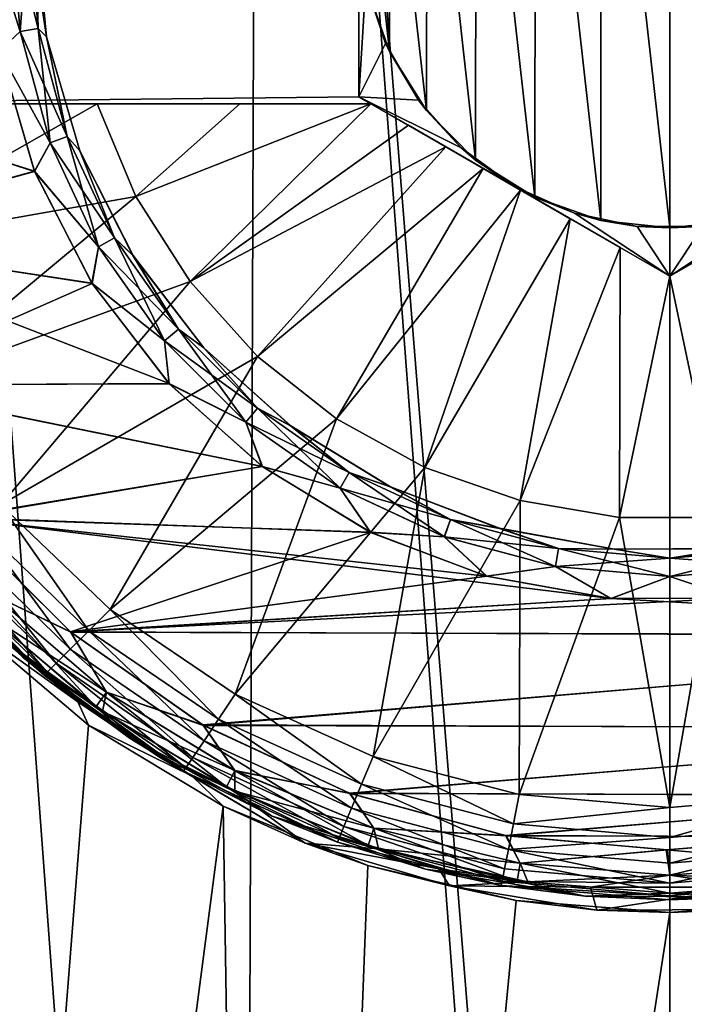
# Model space of a CAD drawing. Header units: metres. Extents: x -106 to 264, y -111 to 81.
# Tile 133 of 256: x 73.89 to 76.56, y 59.23 to 63.19. Entities that reach past the tile are written whole.
import ezdxf

# ---------------------------------------------------------------- set-up
doc = ezdxf.new("R2010")
doc.units = ezdxf.units.M
doc.layers.add('solid_20422013', color=7, linetype='CONTINUOUS')

msp = doc.modelspace()

# ---------------------------------------------------------------- linework, layer by layer
at = {"layer": 'solid_20422013'}
for points in [[(73.177734, 49.099998, 12.568316), (74.775185, 49.099998, 12.88507), (73.257263, 69.599998, 12.589034)], [(74.775185, 49.099998, 12.88507), (74.851753, 69.599998, 12.89344), (73.257263, 69.599998, 12.589034)], [(74.775185, 49.099998, 12.88507), (76.399704, 49.099998, 12.999613), (74.851753, 69.599998, 12.89344)], [(74.851753, 69.599998, 12.89344), (76.5, 49.099998, 13), (76.5, 69.599998, 13)], [(76.399704, 49.099998, 12.999613), (76.5, 49.099998, 13), (74.851753, 69.599998, 12.89344)], [(76.5, 69.599998, 13), (76.5, 49.099998, 13), (78.125351, 49.099998, 12.897993)], [(78.152206, 69.599998, 12.89389), (76.5, 69.599998, 13), (78.125351, 49.099998, 12.897993)], [(76.222939, 64.818909, -8.618547), (76.500168, 64.849022, -8.623), (76.499702, 62.350975, -8.623)], [(76.500168, 64.849022, -8.623), (76.776939, 62.381065, -8.618552), (76.499702, 62.350975, -8.623)], [(76.500168, 64.849022, -8.623), (76.777649, 64.818771, -8.618529), (76.776939, 62.381065, -8.618552)], [(75.959511, 64.725922, -8.606045), (76.222939, 64.818909, -8.618547), (76.222229, 62.381256, -8.618525)], [(76.222939, 64.818909, -8.618547), (76.499702, 62.350975, -8.623), (76.222229, 62.381256, -8.618525)], [(75.722023, 64.578392, -8.587833), (75.959511, 64.725922, -8.606045), (75.957718, 62.47525, -8.605931)], [(75.959511, 64.725922, -8.606045), (76.222229, 62.381256, -8.618525), (75.957718, 62.47525, -8.605931)], [(75.524254, 64.37915, -8.567616), (75.722023, 64.578392, -8.587833), (75.719368, 62.623726, -8.587592)], [(75.722023, 64.578392, -8.587833), (75.957718, 62.47525, -8.605931), (75.719368, 62.623726, -8.587592)], [(75.299042, 64.349998, -11.5), (72.621857, 62.849998, -11.5), (72.621857, 64.349998, -11.5)], [(75.25, 64.321686, -11.5), (72.621857, 62.849998, -11.5), (75.299042, 64.349998, -11.5)], [(75.373711, 64.142189, -8.549129), (75.524254, 64.37915, -8.567616), (75.52227, 62.823143, -8.56739)], [(75.524254, 64.37915, -8.567616), (75.719368, 62.623726, -8.587592), (75.52227, 62.823143, -8.56739)], [(75.25, 64.321686, -11.5), (75.25, 62.878311, -11.5), (72.621857, 62.849998, -11.5)], [(75.25, 64.321686, -9.5), (75.25, 62.878311, -11.5), (75.25, 64.321686, -11.5)], [(75.25, 63.599998, -9.5), (75.25, 62.878311, -11.5), (75.25, 64.321686, -9.5)], [(75.283905, 63.884346, -8.536817), (75.373711, 64.142189, -8.549129), (75.372765, 63.05978, -8.549004)], [(75.373711, 64.142189, -8.549129), (75.52227, 62.823143, -8.56739), (75.372765, 63.05978, -8.549004)], [(75.283905, 63.884346, -8.536817), (75.372765, 63.05978, -8.549004), (75.283524, 63.316868, -8.536762)], [(73.923203, 63.599998, -8.8), (73.890167, 63.139816, -8.726743), (73.747589, 63.587955, -8.7)], [(73.890259, 63.139832, -10.673205), (73.849998, 63.599998, -10.673205), (73.805244, 63.062134, -10.7)], [(73.849998, 63.599998, -10.673205), (73.962402, 63.152554, -10.599909), (73.949997, 63.599998, -10.5)], [(73.890259, 63.139832, -10.673205), (73.962402, 63.152554, -10.599909), (73.849998, 63.599998, -10.673205)], [(73.962349, 63.152546, -8.8), (73.890167, 63.139816, -8.726743), (73.923203, 63.599998, -8.8)], [(73.923203, 63.599998, -8.8), (73.949997, 63.599998, -8.9), (73.995644, 63.119678, -8.9)], [(73.962349, 63.152546, -8.8), (73.923203, 63.599998, -8.8), (73.995644, 63.119678, -8.9)], [(73.995758, 63.11911, -10.5), (73.995644, 63.119678, -8.9), (73.949997, 63.599998, -8.9)], [(73.995758, 63.11911, -10.5), (73.949997, 63.599998, -8.9), (73.949997, 63.599998, -10.5)], [(73.962402, 63.152554, -10.599909), (73.995758, 63.11911, -10.5), (73.949997, 63.599998, -10.5)], [(75.25, 63.599998, -9.5), (75.25, 62.878311, -9.5), (75.25, 62.878311, -11.5)], [(75.278221, 63.337345, -9.5), (75.25, 62.878311, -9.5), (75.25, 63.599998, -9.5)], [(73.890167, 63.139816, -8.726743), (73.805061, 63.063042, -8.7), (73.747589, 63.587955, -8.7)], [(75.35788, 63.092476, -9.5), (75.25, 62.878311, -9.5), (75.278221, 63.337345, -9.5)], [(75.283524, 63.316868, -8.536762), (75.35788, 63.092476, -9.5), (75.278221, 63.337345, -9.5)], [(75.283524, 63.316868, -8.536762), (75.372765, 63.05978, -8.549004), (75.35788, 63.092476, -9.5)], [(73.890167, 63.139816, -8.726743), (74.009727, 62.693615, -8.726743), (73.805061, 63.063042, -8.7)], [(74.009811, 62.693645, -10.673205), (73.890259, 63.139832, -10.673205), (73.805244, 63.062134, -10.7)], [(74.078606, 62.718685, -8.8), (73.890167, 63.139816, -8.726743), (73.962349, 63.152546, -8.8)], [(74.078606, 62.718685, -8.8), (74.009727, 62.693615, -8.726743), (73.890167, 63.139816, -8.726743)], [(74.009811, 62.693645, -10.673205), (73.962402, 63.152554, -10.599909), (73.890259, 63.139832, -10.673205)], [(74.078606, 62.718685, -8.8), (73.962349, 63.152546, -8.8), (73.995644, 63.119678, -8.9)], [(73.962402, 63.152554, -10.599909), (74.078651, 62.7187, -10.599909), (73.995758, 63.11911, -10.5)], [(74.009811, 62.693645, -10.673205), (74.078651, 62.7187, -10.599909), (73.962402, 63.152554, -10.599909)], [(74.078606, 62.718685, -8.8), (73.995644, 63.119678, -8.9), (74.129128, 62.661144, -8.9)], [(73.995758, 63.11911, -10.5), (74.129128, 62.661144, -8.9), (73.995644, 63.119678, -8.9)], [(73.995758, 63.11911, -10.5), (74.129463, 62.660294, -10.5), (74.129128, 62.661144, -8.9)], [(74.078651, 62.7187, -10.599909), (74.129463, 62.660294, -10.5), (73.995758, 63.11911, -10.5)], [(75.48941, 62.864658, -9.5), (75.25, 62.878311, -9.5), (75.35788, 63.092476, -9.5)], [(75.372765, 63.05978, -8.549004), (75.48941, 62.864658, -9.5), (75.35788, 63.092476, -9.5)], [(72.809937, 62.941841, -10.7), (73.947357, 62.577518, -10.7), (73.805244, 63.062134, -10.7)], [(73.805061, 63.063042, -8.7), (73.94693, 62.578579, -8.7), (72.810356, 62.939514, -8.7)], [(74.009727, 62.693615, -8.726743), (73.94693, 62.578579, -8.7), (73.805061, 63.063042, -8.7)], [(74.009811, 62.693645, -10.673205), (73.805244, 63.062134, -10.7), (73.947357, 62.577518, -10.7)], [(75.372765, 63.05978, -8.549004), (75.52227, 62.823143, -8.56739), (75.48941, 62.864658, -9.5)], [(72.809937, 62.941841, -10.7), (72.97789, 62.312691, -10.7), (73.947357, 62.577518, -10.7)], [(73.94693, 62.578579, -8.7), (72.978233, 62.311768, -8.7), (72.810356, 62.939514, -8.7)], [(75.25, 62.878311, -11.5), (75.299042, 62.849998, -11.5), (72.621857, 62.849998, -11.5)], [(75.299042, 62.849998, -11.5), (72.621857, 62.849998, -12.051724), (72.621857, 62.849998, -11.5)], [(72.64019, 62.849998, -12.183582), (72.621857, 62.849998, -12.051724), (75.299042, 62.849998, -11.5)], [(72.690315, 62.849998, -12.30177), (72.64019, 62.849998, -12.183582), (75.299042, 62.849998, -11.5)], [(72.772606, 62.849998, -12.406576), (72.690315, 62.849998, -12.30177), (75.299042, 62.849998, -11.5)], [(72.876541, 62.849998, -12.484083), (72.772606, 62.849998, -12.406576), (75.299042, 62.849998, -11.5)], [(73.001717, 62.849998, -12.535121), (72.876541, 62.849998, -12.484083), (75.299042, 62.849998, -11.5)], [(74.198677, 62.849998, -12.789224), (73.001717, 62.849998, -12.535121), (75.299042, 62.849998, -11.5)], [(73.178963, 62.269127, -12.535121), (73.001717, 62.849998, -12.535121), (74.198677, 62.849998, -12.789224)], [(74.354897, 62.477554, -12.789077), (73.178963, 62.269127, -12.535121), (74.198677, 62.849998, -12.789224)], [(74.77253, 62.849998, -12.873169), (74.198677, 62.849998, -12.789224), (75.299042, 62.849998, -11.5)], [(74.354897, 62.477554, -12.789077), (74.198677, 62.849998, -12.789224), (74.77253, 62.849998, -12.873169)], [(74.354897, 62.477554, -12.789077), (74.77253, 62.849998, -12.873169), (75.299042, 62.849998, -12.928216)], [(74.354897, 62.477554, -12.789077), (75.299042, 62.849998, -12.928216), (74.572044, 62.135647, -12.789077)], [(75.449043, 62.763397, -12.935407), (74.572044, 62.135647, -12.789077), (75.299042, 62.849998, -12.928216)], [(75.299042, 62.849998, -12.928216), (74.77253, 62.849998, -12.873169), (75.299042, 62.849998, -11.5)], [(75.25, 62.878311, -9.5), (75.299042, 62.849998, -11.5), (75.25, 62.878311, -11.5)], [(75.25, 62.878311, -9.5), (76.5, 62.156624, -12.925397), (75.299042, 62.849998, -11.5)], [(75.875, 62.517467, -9.5), (76.5, 62.156624, -12.925397), (75.25, 62.878311, -9.5)], [(75.661644, 62.673233, -9.5), (75.875, 62.517467, -9.5), (75.25, 62.878311, -9.5)], [(75.661644, 62.673233, -9.5), (75.25, 62.878311, -9.5), (75.48941, 62.864658, -9.5)], [(76.5, 62.156624, -12.925397), (75.299042, 62.849998, -12.928216), (75.299042, 62.849998, -11.5)], [(76.299919, 62.272141, -12.935447), (75.299042, 62.849998, -12.928216), (76.5, 62.156624, -12.925397)], [(75.449043, 62.763397, -12.935407), (75.299042, 62.849998, -12.928216), (76.299919, 62.272141, -12.935447)], [(75.52227, 62.823143, -8.56739), (75.661644, 62.673233, -9.5), (75.48941, 62.864658, -9.5)], [(76.5, 62.156624, -9.5), (77.75, 62.878311, -11.5), (77.700958, 62.849998, -11.5)], [(76.5, 62.156624, -9.5), (77.125, 62.517467, -9.5), (77.75, 62.878311, -11.5)], [(76.5, 62.156624, -12.925397), (77.700958, 62.849998, -11.5), (77.700958, 62.849998, -12.928216)], [(76.5, 62.156624, -9.5), (77.700958, 62.849998, -11.5), (76.5, 62.156624, -12.925397)], [(76.5, 62.156624, -12.925397), (77.700958, 62.849998, -12.928216), (77.550957, 62.763397, -12.935407)], [(75.52227, 62.823143, -8.56739), (75.719368, 62.623726, -8.587592), (75.661644, 62.673233, -9.5)], [(75.449043, 62.763397, -12.935407), (75.599106, 62.676758, -12.940442), (74.572044, 62.135647, -12.789077)], [(75.449043, 62.763397, -12.935407), (76.299919, 62.272141, -12.935447), (75.599106, 62.676758, -12.940442)], [(76.5, 62.156624, -12.925397), (77.550957, 62.763397, -12.935407), (76.700081, 62.272141, -12.935447)], [(74.009727, 62.693615, -8.726743), (74.204956, 62.274956, -8.726743), (73.94693, 62.578579, -8.7)], [(74.205032, 62.275002, -10.673205), (74.009811, 62.693645, -10.673205), (73.947357, 62.577518, -10.7)], [(74.268433, 62.311604, -8.8), (74.009727, 62.693615, -8.726743), (74.078606, 62.718685, -8.8)], [(74.268433, 62.311604, -8.8), (74.204956, 62.274956, -8.726743), (74.009727, 62.693615, -8.726743)], [(74.205032, 62.275002, -10.673205), (74.078651, 62.7187, -10.599909), (74.009811, 62.693645, -10.673205)], [(74.268433, 62.311604, -8.8), (74.078606, 62.718685, -8.8), (74.129128, 62.661144, -8.9)], [(74.078651, 62.7187, -10.599909), (74.268478, 62.31163, -10.599909), (74.129463, 62.660294, -10.5)], [(74.205032, 62.275002, -10.673205), (74.268478, 62.31163, -10.599909), (74.078651, 62.7187, -10.599909)], [(74.268433, 62.311604, -8.8), (74.129128, 62.661144, -8.9), (74.342522, 62.240662, -8.9)], [(74.129463, 62.660294, -10.5), (74.342522, 62.240662, -8.9), (74.129128, 62.661144, -8.9)], [(74.129463, 62.660294, -10.5), (74.34304, 62.239845, -10.5), (74.342522, 62.240662, -8.9)], [(74.268478, 62.31163, -10.599909), (74.34304, 62.239845, -10.5), (74.129463, 62.660294, -10.5)], [(75.599106, 62.676758, -12.940442), (74.843147, 61.834724, -12.789077), (74.572044, 62.135647, -12.789077)], [(75.599106, 62.676758, -12.940442), (75.749229, 62.59008, -12.943323), (74.843147, 61.834724, -12.789077)], [(75.599106, 62.676758, -12.940442), (76.299919, 62.272141, -12.935447), (76.099754, 62.387707, -12.941665)], [(75.599106, 62.676758, -12.940442), (76.099754, 62.387707, -12.941665), (75.749229, 62.59008, -12.943323)], [(75.719368, 62.623726, -8.587592), (75.875, 62.517467, -9.5), (75.661644, 62.673233, -9.5)], [(75.719368, 62.623726, -8.587592), (75.957718, 62.47525, -8.605931), (75.875, 62.517467, -9.5)], [(72.97789, 62.312691, -10.7), (74.178482, 62.127724, -10.7), (73.947357, 62.577518, -10.7)], [(73.94693, 62.578579, -8.7), (74.177856, 62.128738, -8.7), (72.978233, 62.311768, -8.7)], [(74.204956, 62.274956, -8.726743), (74.177856, 62.128738, -8.7), (73.94693, 62.578579, -8.7)], [(74.205032, 62.275002, -10.673205), (73.947357, 62.577518, -10.7), (74.178482, 62.127724, -10.7)], [(75.749229, 62.59008, -12.943323), (75.160629, 61.58321, -12.789077), (74.843147, 61.834724, -12.789077)], [(75.749229, 62.59008, -12.943323), (75.89946, 62.503345, -12.944049), (75.160629, 61.58321, -12.789077)], [(75.749229, 62.59008, -12.943323), (76.099754, 62.387707, -12.941665), (75.89946, 62.503345, -12.944049)], [(75.89946, 62.503345, -12.944049), (75.515594, 61.388145, -12.789077), (75.160629, 61.58321, -12.789077)], [(75.89946, 62.503345, -12.944049), (76.099754, 62.387707, -12.941665), (75.515594, 61.388145, -12.789077)], [(75.875, 62.517467, -9.5), (76.5, 62.156624, -9.5), (76.5, 62.156624, -12.925397)], [(76.116577, 62.41058, -9.5), (76.5, 62.156624, -9.5), (75.875, 62.517467, -9.5)], [(75.957718, 62.47525, -8.605931), (76.116577, 62.41058, -9.5), (75.875, 62.517467, -9.5)], [(76.883423, 62.41058, -9.5), (77.125, 62.517467, -9.5), (76.5, 62.156624, -9.5)], [(74.354897, 62.477554, -12.789077), (73.451904, 61.726604, -12.535121), (73.178963, 62.269127, -12.535121)], [(74.354897, 62.477554, -12.789077), (74.572044, 62.135647, -12.789077), (73.451904, 61.726604, -12.535121)], [(75.957718, 62.47525, -8.605931), (76.222229, 62.381256, -8.618525), (76.116577, 62.41058, -9.5)], [(76.116577, 62.41058, -9.5), (76.368469, 62.357136, -9.5), (76.5, 62.156624, -9.5)], [(76.222229, 62.381256, -8.618525), (76.368469, 62.357136, -9.5), (76.116577, 62.41058, -9.5)], [(76.631531, 62.357136, -9.5), (76.883423, 62.41058, -9.5), (76.5, 62.156624, -9.5)], [(76.099754, 62.387707, -12.941665), (75.898117, 61.254986, -12.789077), (75.515594, 61.388145, -12.789077)], [(76.099754, 62.387707, -12.941665), (76.299919, 62.272141, -12.935447), (75.898117, 61.254986, -12.789077)], [(76.222229, 62.381256, -8.618525), (76.499702, 62.350975, -8.623), (76.368469, 62.357136, -9.5)], [(76.499702, 62.350975, -8.623), (76.776939, 62.381065, -8.618552), (76.631531, 62.357136, -9.5)], [(76.368469, 62.357136, -9.5), (76.631531, 62.357136, -9.5), (76.5, 62.156624, -9.5)], [(76.499702, 62.350975, -8.623), (76.631531, 62.357136, -9.5), (76.368469, 62.357136, -9.5)], [(72.97789, 62.312691, -10.7), (73.256187, 61.720322, -10.7), (74.178482, 62.127724, -10.7)], [(74.488144, 61.725651, -8.7), (73.256874, 61.719349, -8.7), (72.978233, 62.311768, -8.7)], [(74.177856, 62.128738, -8.7), (74.488144, 61.725651, -8.7), (72.978233, 62.311768, -8.7)], [(74.526062, 61.943668, -8.8), (74.204956, 62.274956, -8.726743), (74.268433, 62.311604, -8.8)], [(74.469986, 61.896614, -10.673205), (74.268478, 62.31163, -10.599909), (74.205032, 62.275002, -10.673205)], [(74.526062, 61.943668, -8.8), (74.268433, 62.311604, -8.8), (74.342522, 62.240662, -8.9)], [(74.268478, 62.31163, -10.599909), (74.5261, 61.943703, -10.599909), (74.34304, 62.239845, -10.5)], [(74.469986, 61.896614, -10.673205), (74.5261, 61.943703, -10.599909), (74.268478, 62.31163, -10.599909)], [(74.204956, 62.274956, -8.726743), (74.46991, 61.896553, -8.726743), (74.177856, 62.128738, -8.7)], [(74.469986, 61.896614, -10.673205), (74.205032, 62.275002, -10.673205), (74.178482, 62.127724, -10.7)], [(74.526062, 61.943668, -8.8), (74.46991, 61.896553, -8.726743), (74.204956, 62.274956, -8.726743)], [(76.299919, 62.272141, -12.935447), (76.297485, 61.187462, -12.789077), (75.898117, 61.254986, -12.789077)], [(76.299919, 62.272141, -12.935447), (76.5, 62.156624, -12.925397), (76.297485, 61.187462, -12.789077)], [(76.5, 62.156624, -12.925397), (76.700081, 62.272141, -12.935447), (76.702515, 61.187462, -12.789077)], [(74.526062, 61.943668, -8.8), (74.342522, 62.240662, -8.9), (74.627159, 61.869404, -8.9)], [(74.34304, 62.239845, -10.5), (74.627159, 61.869404, -8.9), (74.342522, 62.240662, -8.9)], [(74.34304, 62.239845, -10.5), (74.627724, 61.868793, -10.5), (74.627159, 61.869404, -8.9)], [(74.5261, 61.943703, -10.599909), (74.627724, 61.868793, -10.5), (74.34304, 62.239845, -10.5)], [(74.572044, 62.135647, -12.789077), (73.812675, 61.23806, -12.535121), (73.451904, 61.726604, -12.535121)], [(74.572044, 62.135647, -12.789077), (74.843147, 61.834724, -12.789077), (73.812675, 61.23806, -12.535121)], [(76.5, 62.156624, -12.925397), (76.702515, 61.187462, -12.789077), (76.297485, 61.187462, -12.789077)], [(73.256187, 61.720322, -10.7), (74.488922, 61.724823, -10.7), (74.178482, 62.127724, -10.7)], [(74.46991, 61.896553, -8.726743), (74.488144, 61.725651, -8.7), (74.177856, 62.128738, -8.7)], [(74.469986, 61.896614, -10.673205), (74.178482, 62.127724, -10.7), (74.488922, 61.724823, -10.7)], [(74.843666, 61.62606, -8.8), (74.46991, 61.896553, -8.726743), (74.526062, 61.943668, -8.8)], [(74.796616, 61.569981, -10.673205), (74.5261, 61.943703, -10.599909), (74.469986, 61.896614, -10.673205)], [(74.843666, 61.62606, -8.8), (74.526062, 61.943668, -8.8), (74.627159, 61.869404, -8.9)], [(74.5261, 61.943703, -10.599909), (74.843704, 61.626102, -10.599909), (74.627724, 61.868793, -10.5)], [(74.796616, 61.569981, -10.673205), (74.843704, 61.626102, -10.599909), (74.5261, 61.943703, -10.599909)], [(74.46991, 61.896553, -8.726743), (74.796555, 61.569912, -8.726743), (74.488144, 61.725651, -8.7)], [(74.843666, 61.62606, -8.8), (74.796555, 61.569912, -8.726743), (74.46991, 61.896553, -8.726743)], [(74.796616, 61.569981, -10.673205), (74.469986, 61.896614, -10.673205), (74.488922, 61.724823, -10.7)], [(74.843666, 61.62606, -8.8), (74.627159, 61.869404, -8.9), (74.975883, 61.555603, -8.9)], [(74.627724, 61.868793, -10.5), (74.975883, 61.555603, -8.9), (74.627159, 61.869404, -8.9)], [(74.627724, 61.868793, -10.5), (74.976494, 61.555149, -10.5), (74.975883, 61.555603, -8.9)], [(74.843704, 61.626102, -10.599909), (74.976494, 61.555149, -10.5), (74.627724, 61.868793, -10.5)], [(74.843147, 61.834724, -12.789077), (74.25087, 60.81757, -12.535121), (73.812675, 61.23806, -12.535121)], [(74.843147, 61.834724, -12.789077), (75.160629, 61.58321, -12.789077), (74.25087, 60.81757, -12.535121)], [(73.256187, 61.720322, -10.7), (74.862976, 61.391781, -10.7), (74.488922, 61.724823, -10.7)], [(73.256187, 61.720322, -10.7), (73.629868, 61.186588, -10.7), (74.862976, 61.391781, -10.7)], [(74.488144, 61.725651, -8.7), (74.862091, 61.392441, -8.7), (73.256874, 61.719349, -8.7)], [(74.862091, 61.392441, -8.7), (73.631134, 61.185074, -8.7), (73.256874, 61.719349, -8.7)], [(74.796555, 61.569912, -8.726743), (74.862091, 61.392441, -8.7), (74.488144, 61.725651, -8.7)], [(74.796616, 61.569981, -10.673205), (74.488922, 61.724823, -10.7), (74.862976, 61.391781, -10.7)], [(75.211601, 61.368431, -8.8), (74.796555, 61.569912, -8.726743), (74.843666, 61.62606, -8.8)], [(75.175003, 61.305031, -10.673205), (74.843704, 61.626102, -10.599909), (74.796616, 61.569981, -10.673205)], [(75.211601, 61.368431, -8.8), (74.843666, 61.62606, -8.8), (74.975883, 61.555603, -8.9)], [(74.843704, 61.626102, -10.599909), (75.211632, 61.368477, -10.599909), (74.976494, 61.555149, -10.5)], [(75.175003, 61.305031, -10.673205), (75.211632, 61.368477, -10.599909), (74.843704, 61.626102, -10.599909)], [(75.160629, 61.58321, -12.789077), (74.753876, 60.477253, -12.535121), (74.25087, 60.81757, -12.535121)], [(75.160629, 61.58321, -12.789077), (75.515594, 61.388145, -12.789077), (74.753876, 60.477253, -12.535121)], [(74.796555, 61.569912, -8.726743), (75.174957, 61.304955, -8.726743), (74.862091, 61.392441, -8.7)], [(75.211601, 61.368431, -8.8), (75.174957, 61.304955, -8.726743), (74.796555, 61.569912, -8.726743)], [(75.175003, 61.305031, -10.673205), (74.796616, 61.569981, -10.673205), (74.862976, 61.391781, -10.7)], [(75.211601, 61.368431, -8.8), (74.975883, 61.555603, -8.9), (75.376312, 61.310932, -8.9)], [(74.976494, 61.555149, -10.5), (75.376312, 61.310932, -8.9), (74.975883, 61.555603, -8.9)], [(74.976494, 61.555149, -10.5), (75.376938, 61.310627, -10.5), (75.376312, 61.310932, -8.9)], [(75.211632, 61.368477, -10.599909), (75.376938, 61.310627, -10.5), (74.976494, 61.555149, -10.5)], [(73.629868, 61.186588, -10.7), (75.297356, 61.12756, -10.7), (74.862976, 61.391781, -10.7)], [(74.862091, 61.392441, -8.7), (75.296402, 61.128025, -8.7), (73.631134, 61.185074, -8.7)], [(75.515594, 61.388145, -12.789077), (75.30719, 60.226913, -12.535121), (74.753876, 60.477253, -12.535121)], [(75.174957, 61.304955, -8.726743), (75.296402, 61.128025, -8.7), (74.862091, 61.392441, -8.7)], [(75.175003, 61.305031, -10.673205), (74.862976, 61.391781, -10.7), (75.297356, 61.12756, -10.7)], [(75.515594, 61.388145, -12.789077), (75.898117, 61.254986, -12.789077), (75.30719, 60.226913, -12.535121)], [(75.618683, 61.178604, -8.8), (75.174957, 61.304955, -8.726743), (75.211601, 61.368431, -8.8)], [(75.593643, 61.109814, -10.673205), (75.211632, 61.368477, -10.599909), (75.175003, 61.305031, -10.673205)], [(75.618683, 61.178604, -8.8), (75.211601, 61.368431, -8.8), (75.376312, 61.310932, -8.9)], [(75.211632, 61.368477, -10.599909), (75.618706, 61.178654, -10.599909), (75.376938, 61.310627, -10.5)], [(75.593643, 61.109814, -10.673205), (75.618706, 61.178654, -10.599909), (75.211632, 61.368477, -10.599909)], [(75.174957, 61.304955, -8.726743), (75.593613, 61.10973, -8.726743), (75.296402, 61.128025, -8.7)], [(75.618683, 61.178604, -8.8), (75.593613, 61.10973, -8.726743), (75.174957, 61.304955, -8.726743)], [(75.593643, 61.109814, -10.673205), (75.175003, 61.305031, -10.673205), (75.297356, 61.12756, -10.7)], [(75.618683, 61.178604, -8.8), (75.376312, 61.310932, -8.9), (75.814796, 61.143784, -8.9)], [(75.376938, 61.310627, -10.5), (75.814796, 61.143784, -8.9), (75.376312, 61.310932, -8.9)], [(75.376938, 61.310627, -10.5), (75.815407, 61.143616, -10.5), (75.814796, 61.143784, -8.9)], [(75.618706, 61.178654, -10.599909), (75.815407, 61.143616, -10.5), (75.376938, 61.310627, -10.5)], [(74.164902, 60.731876, -12.485606), (73.711311, 61.170589, -12.485606), (73.812675, 61.23806, -12.535121)], [(74.164902, 60.731876, -12.485606), (73.812675, 61.23806, -12.535121), (74.25087, 60.81757, -12.535121)], [(75.898117, 61.254986, -12.789077), (75.894875, 60.073765, -12.535121), (75.30719, 60.226913, -12.535121)], [(75.898117, 61.254986, -12.789077), (76.297485, 61.187462, -12.789077), (75.894875, 60.073765, -12.535121)], [(73.629868, 61.186588, -10.7), (74.091499, 60.727348, -10.7), (75.297356, 61.12756, -10.7)], [(73.777641, 60.87764, -10.726795), (74.091499, 60.727348, -10.7), (73.629868, 61.186588, -10.7)], [(73.631134, 61.185074, -8.7), (74.093399, 60.725758, -8.7), (73.777702, 60.877705, -8.673258)], [(76.26281, 60.86105, -8.7), (74.093399, 60.725758, -8.7), (73.631134, 61.185074, -8.7)], [(75.762901, 60.951664, -8.7), (76.26281, 60.86105, -8.7), (73.631134, 61.185074, -8.7)], [(75.296402, 61.128025, -8.7), (75.762901, 60.951664, -8.7), (73.631134, 61.185074, -8.7)], [(76.297485, 61.187462, -12.789077), (76.5, 60.022221, -12.535121), (75.894875, 60.073765, -12.535121)], [(76.297485, 61.187462, -12.789077), (76.702515, 61.187462, -12.789077), (76.5, 60.022221, -12.535121)], [(76.702515, 61.187462, -12.789077), (77.105125, 60.073765, -12.535121), (76.5, 60.022221, -12.535121)], [(73.624023, 61.112251, -12.406178), (73.711311, 61.170589, -12.485606), (74.090858, 60.65786, -12.406178)], [(74.090858, 60.65786, -12.406178), (73.711311, 61.170589, -12.485606), (74.164902, 60.731876, -12.485606)], [(76.052544, 61.062351, -8.8), (75.593613, 61.10973, -8.726743), (75.618683, 61.178604, -8.8)], [(76.039833, 60.990261, -10.673205), (75.618706, 61.178654, -10.599909), (75.593643, 61.109814, -10.673205)], [(76.052544, 61.062351, -8.8), (75.618683, 61.178604, -8.8), (75.814796, 61.143784, -8.9)], [(75.618706, 61.178654, -10.599909), (76.052551, 61.062405, -10.599909), (75.815407, 61.143616, -10.5)], [(76.039833, 60.990261, -10.673205), (76.052551, 61.062405, -10.599909), (75.618706, 61.178654, -10.599909)], [(76.052544, 61.062351, -8.8), (75.814796, 61.143784, -8.9), (76.276482, 61.059814, -8.9)], [(75.815407, 61.143616, -10.5), (76.276482, 61.059814, -8.9), (75.814796, 61.143784, -8.9)], [(75.815407, 61.143616, -10.5), (76.277054, 61.059765, -10.5), (76.276482, 61.059814, -8.9)], [(76.052551, 61.062405, -10.599909), (76.277054, 61.059765, -10.5), (75.815407, 61.143616, -10.5)], [(73.434845, 61.108551, -8.5), (73.902245, 60.624405, -8.5), (73.698174, 60.815712, -8.14742)], [(73.744904, 60.806976, -8.6), (73.902245, 60.624405, -8.5), (73.434845, 61.108551, -8.5)], [(73.624023, 61.112251, -12.406178), (74.033958, 60.60112, -12.302423), (73.556953, 61.067585, -12.302423)], [(73.624023, 61.112251, -12.406178), (74.090858, 60.65786, -12.406178), (74.033958, 60.60112, -12.302423)], [(74.091499, 60.727348, -10.7), (75.763878, 60.951393, -10.7), (75.297356, 61.12756, -10.7)], [(75.593613, 61.10973, -8.726743), (75.762901, 60.951664, -8.7), (75.296402, 61.128025, -8.7)], [(75.593643, 61.109814, -10.673205), (75.297356, 61.12756, -10.7), (75.763878, 60.951393, -10.7)], [(75.593613, 61.10973, -8.726743), (76.039818, 60.99017, -8.726743), (75.762901, 60.951664, -8.7)], [(76.052544, 61.062351, -8.8), (76.039818, 60.99017, -8.726743), (75.593613, 61.10973, -8.726743)], [(76.039833, 60.990261, -10.673205), (75.593643, 61.109814, -10.673205), (75.763878, 60.951393, -10.7)], [(73.556953, 61.067585, -12.302423), (73.998238, 60.565414, -12.181459), (73.514847, 61.039463, -12.181459)], [(73.556953, 61.067585, -12.302423), (74.033958, 60.60112, -12.302423), (73.998238, 60.565414, -12.181459)], [(76.5, 61.023205, -8.8), (76.039818, 60.99017, -8.726743), (76.052544, 61.062351, -8.8)], [(76.5, 60.950001, -10.673205), (76.052551, 61.062405, -10.599909), (76.039833, 60.990261, -10.673205)], [(76.5, 61.023205, -8.8), (76.052544, 61.062351, -8.8), (76.276482, 61.059814, -8.9)], [(76.052551, 61.062405, -10.599909), (76.5, 61.023258, -10.599909), (76.277054, 61.059765, -10.5)], [(76.5, 60.950001, -10.673205), (76.5, 61.023258, -10.599909), (76.052551, 61.062405, -10.599909)], [(76.5, 61.023205, -8.8), (76.276482, 61.059814, -8.9), (76.745743, 61.061867, -8.9)], [(76.277054, 61.059765, -10.5), (76.745743, 61.061867, -8.9), (76.276482, 61.059814, -8.9)], [(76.277054, 61.059765, -10.5), (76.746246, 61.061916, -10.5), (76.745743, 61.061867, -8.9)], [(76.5, 61.023258, -10.599909), (76.746246, 61.061916, -10.5), (76.277054, 61.059765, -10.5)], [(76.5, 61.023258, -10.599909), (76.947449, 61.062405, -10.599909), (76.746246, 61.061916, -10.5)], [(76.960167, 60.990261, -10.673205), (76.947449, 61.062405, -10.599909), (76.5, 61.023258, -10.599909)], [(76.947456, 61.062351, -8.8), (76.960182, 60.99017, -8.726743), (76.5, 60.949909, -8.726743)], [(76.947456, 61.062351, -8.8), (76.5, 60.949909, -8.726743), (76.5, 61.023205, -8.8)], [(76.947456, 61.062351, -8.8), (76.5, 61.023205, -8.8), (76.745743, 61.061867, -8.9)], [(73.514847, 61.039463, -12.181459), (73.986038, 60.55328, -12.051724), (73.500465, 61.029919, -12.051724)], [(73.500465, 61.029919, -12.051724), (73.986038, 60.55328, -12.051724), (73.818604, 60.699547, -10.9)], [(73.514847, 61.039463, -12.181459), (73.998238, 60.565414, -12.181459), (73.986038, 60.55328, -12.051724)], [(76.5, 61.023205, -8.8), (76.5, 60.949909, -8.726743), (76.039818, 60.99017, -8.726743)], [(76.960167, 60.990261, -10.673205), (76.5, 61.023258, -10.599909), (76.5, 60.950001, -10.673205)], [(76.039818, 60.99017, -8.726743), (76.26281, 60.86105, -8.7), (75.762901, 60.951664, -8.7)], [(76.039833, 60.990261, -10.673205), (75.763878, 60.951393, -10.7), (76.263763, 60.86097, -10.7)], [(76.039818, 60.99017, -8.726743), (76.5, 60.949909, -8.726743), (76.26281, 60.86105, -8.7)], [(76.5, 60.950001, -10.673205), (76.039833, 60.990261, -10.673205), (76.263763, 60.86097, -10.7)], [(76.960167, 60.990261, -10.673205), (76.5, 60.950001, -10.673205), (76.761696, 60.863285, -10.7)], [(76.5, 60.949909, -8.726743), (76.960182, 60.99017, -8.726743), (76.760811, 60.863201, -8.7)], [(74.091499, 60.727348, -10.7), (76.263763, 60.86097, -10.7), (75.763878, 60.951393, -10.7)], [(76.5, 60.949909, -8.726743), (76.760811, 60.863201, -8.7), (76.26281, 60.86105, -8.7)], [(76.5, 60.950001, -10.673205), (76.263763, 60.86097, -10.7), (76.761696, 60.863285, -10.7)], [(74.19397, 60.426018, -10.800091), (73.777641, 60.87764, -10.726795), (73.725838, 60.825836, -10.800091)], [(73.744904, 60.806976, -8.6), (73.777702, 60.877705, -8.673258), (74.237083, 60.485359, -8.673258)], [(73.777641, 60.87764, -10.726795), (74.23703, 60.485283, -10.726795), (74.091499, 60.727348, -10.7)], [(74.19397, 60.426018, -10.800091), (74.23703, 60.485283, -10.726795), (73.777641, 60.87764, -10.726795)], [(74.093399, 60.725758, -8.7), (74.237083, 60.485359, -8.673258), (73.777702, 60.877705, -8.673258)], [(74.091499, 60.727348, -10.7), (76.761696, 60.863285, -10.7), (76.263763, 60.86097, -10.7)], [(74.091499, 60.727348, -10.7), (78.885559, 60.708263, -10.7), (76.761696, 60.863285, -10.7)], [(76.26281, 60.86105, -8.7), (76.760811, 60.863201, -8.7), (78.890762, 60.71257, -8.7)], [(74.19397, 60.426018, -10.800091), (73.725838, 60.825836, -10.800091), (73.818604, 60.699547, -10.9)], [(76.26281, 60.86105, -8.7), (78.890762, 60.71257, -8.7), (74.093399, 60.725758, -8.7)], [(73.698174, 60.815712, -8.14742), (74.121887, 60.446102, -8.279893), (73.683998, 60.7598, -12.691341)], [(73.902245, 60.624405, -8.5), (74.121887, 60.446102, -8.279893), (73.698174, 60.815712, -8.14742)], [(74.220116, 60.407249, -8.6), (73.902245, 60.624405, -8.5), (73.744904, 60.806976, -8.6)], [(74.220116, 60.407249, -8.6), (73.744904, 60.806976, -8.6), (74.237083, 60.485359, -8.673258)], [(74.68647, 60.376659, -12.485606), (74.164902, 60.731876, -12.485606), (74.25087, 60.81757, -12.535121)], [(74.68647, 60.376659, -12.485606), (74.25087, 60.81757, -12.535121), (74.753876, 60.477253, -12.535121)], [(73.683998, 60.7598, -12.691341), (74.164192, 60.352848, -12.788432), (73.274803, 49.099998, -12.593575)], [(74.121887, 60.446102, -8.279893), (74.164192, 60.352848, -12.788432), (73.683998, 60.7598, -12.691341)], [(74.090858, 60.65786, -12.406178), (74.164902, 60.731876, -12.485606), (74.62841, 60.289818, -12.406178)], [(74.091499, 60.727348, -10.7), (74.623543, 60.35331, -10.7), (78.885559, 60.708263, -10.7)], [(74.23703, 60.485283, -10.726795), (74.623543, 60.35331, -10.7), (74.091499, 60.727348, -10.7)], [(74.093399, 60.725758, -8.7), (74.626129, 60.351814, -8.7), (74.237083, 60.485359, -8.673258)], [(74.093399, 60.725758, -8.7), (78.890762, 60.71257, -8.7), (74.626129, 60.351814, -8.7)], [(74.62841, 60.289818, -12.406178), (74.164902, 60.731876, -12.485606), (74.68647, 60.376659, -12.485606)], [(74.623543, 60.35331, -10.7), (78.350578, 60.33849, -10.7), (78.885559, 60.708263, -10.7)], [(74.626129, 60.351814, -8.7), (78.890762, 60.71257, -8.7), (78.355965, 60.341549, -8.7)], [(74.19397, 60.426018, -10.800091), (73.818604, 60.699547, -10.9), (74.331177, 60.298679, -10.9)], [(73.986038, 60.55328, -12.051724), (74.331177, 60.298679, -10.9), (73.818604, 60.699547, -10.9)], [(74.090858, 60.65786, -12.406178), (74.583786, 60.223202, -12.302423), (74.033958, 60.60112, -12.302423)], [(74.090858, 60.65786, -12.406178), (74.62841, 60.289818, -12.406178), (74.583786, 60.223202, -12.302423)], [(73.902245, 60.624405, -8.5), (74.449524, 60.223904, -8.5), (74.121887, 60.446102, -8.279893)], [(74.220116, 60.407249, -8.6), (74.449524, 60.223904, -8.5), (73.902245, 60.624405, -8.5)], [(74.033958, 60.60112, -12.302423), (74.555779, 60.181301, -12.181459), (73.998238, 60.565414, -12.181459)], [(74.033958, 60.60112, -12.302423), (74.583786, 60.223202, -12.302423), (74.555779, 60.181301, -12.181459)], [(73.998238, 60.565414, -12.181459), (74.546204, 60.167046, -12.051724), (73.986038, 60.55328, -12.051724)], [(73.986038, 60.55328, -12.051724), (74.546204, 60.167046, -12.051724), (74.331177, 60.298679, -10.9)], [(73.998238, 60.565414, -12.181459), (74.555779, 60.181301, -12.181459), (74.546204, 60.167046, -12.051724)], [(74.71888, 60.104351, -10.800091), (74.23703, 60.485283, -10.726795), (74.19397, 60.426018, -10.800091)], [(74.220116, 60.407249, -8.6), (74.237083, 60.485359, -8.673258), (74.752174, 60.169704, -8.673258)], [(74.23703, 60.485283, -10.726795), (74.752136, 60.169624, -10.726795), (74.623543, 60.35331, -10.7)], [(74.71888, 60.104351, -10.800091), (74.752136, 60.169624, -10.726795), (74.23703, 60.485283, -10.726795)], [(74.626129, 60.351814, -8.7), (74.752174, 60.169704, -8.673258), (74.237083, 60.485359, -8.673258)], [(75.260834, 60.11528, -12.485606), (74.68647, 60.376659, -12.485606), (74.753876, 60.477253, -12.535121)], [(75.260834, 60.11528, -12.485606), (74.753876, 60.477253, -12.535121), (75.30719, 60.226913, -12.535121)], [(74.121887, 60.446102, -8.279893), (74.580421, 60.147797, -8.39742), (74.164192, 60.352848, -12.788432)], [(74.449524, 60.223904, -8.5), (74.580421, 60.147797, -8.39742), (74.121887, 60.446102, -8.279893)], [(74.71888, 60.104351, -10.800091), (74.19397, 60.426018, -10.800091), (74.331177, 60.298679, -10.9)], [(74.752441, 60.087513, -8.6), (74.449524, 60.223904, -8.5), (74.220116, 60.407249, -8.6)], [(74.752441, 60.087513, -8.6), (74.220116, 60.407249, -8.6), (74.752174, 60.169704, -8.673258)], [(74.164192, 60.352848, -12.788432), (74.704811, 60.027229, -12.875453), (73.274803, 49.099998, -12.593575)], [(74.580421, 60.147797, -8.39742), (74.704811, 60.027229, -12.875453), (74.164192, 60.352848, -12.788432)], [(74.623543, 60.35331, -10.7), (75.212448, 60.079308, -10.7), (78.350578, 60.33849, -10.7)], [(74.752136, 60.169624, -10.726795), (75.212448, 60.079308, -10.7), (74.623543, 60.35331, -10.7)], [(74.626129, 60.351814, -8.7), (75.215744, 60.078106, -8.7), (74.752174, 60.169704, -8.673258)], [(74.626129, 60.351814, -8.7), (78.355965, 60.341549, -8.7), (75.215744, 60.078106, -8.7)], [(74.62841, 60.289818, -12.406178), (74.68647, 60.376659, -12.485606), (75.220894, 60.018932, -12.406178)], [(75.220894, 60.018932, -12.406178), (74.68647, 60.376659, -12.485606), (75.260834, 60.11528, -12.485606)], [(75.212448, 60.079308, -10.7), (77.759521, 60.069183, -10.7), (78.350578, 60.33849, -10.7)], [(75.215744, 60.078106, -8.7), (78.355965, 60.341549, -8.7), (77.764832, 60.071083, -8.7)], [(74.71888, 60.104351, -10.800091), (74.331177, 60.298679, -10.9), (74.902611, 59.987404, -10.9)], [(74.546204, 60.167046, -12.051724), (74.902611, 59.987404, -10.9), (74.331177, 60.298679, -10.9)], [(74.62841, 60.289818, -12.406178), (75.190186, 59.944996, -12.302423), (74.583786, 60.223202, -12.302423)], [(74.62841, 60.289818, -12.406178), (75.220894, 60.018932, -12.406178), (75.190186, 59.944996, -12.302423)], [(74.449524, 60.223904, -8.5), (75.034622, 59.878082, -8.498119), (74.580421, 60.147797, -8.39742)], [(74.752441, 60.087513, -8.6), (75.034622, 59.878082, -8.498119), (74.449524, 60.223904, -8.5)], [(74.583786, 60.223202, -12.302423), (75.170929, 59.898502, -12.181459), (74.555779, 60.181301, -12.181459)], [(74.583786, 60.223202, -12.302423), (75.190186, 59.944996, -12.302423), (75.170929, 59.898502, -12.181459)], [(75.871269, 59.955345, -12.485606), (75.260834, 60.11528, -12.485606), (75.30719, 60.226913, -12.535121)], [(75.871269, 59.955345, -12.485606), (75.30719, 60.226913, -12.535121), (75.894875, 60.073765, -12.535121)], [(74.555779, 60.181301, -12.181459), (75.164345, 59.882671, -12.051724), (74.546204, 60.167046, -12.051724)], [(74.546204, 60.167046, -12.051724), (75.164345, 59.882671, -12.051724), (74.902611, 59.987404, -10.9)], [(74.555779, 60.181301, -12.181459), (75.170929, 59.898502, -12.181459), (75.164345, 59.882671, -12.051724)], [(75.287643, 59.868759, -10.800091), (74.752136, 60.169624, -10.726795), (74.71888, 60.104351, -10.800091)], [(74.752136, 60.169624, -10.726795), (75.310287, 59.938431, -10.726795), (75.212448, 60.079308, -10.7)], [(75.287643, 59.868759, -10.800091), (75.310287, 59.938431, -10.726795), (74.752136, 60.169624, -10.726795)], [(74.752441, 60.087513, -8.6), (74.752174, 60.169704, -8.673258), (75.31031, 59.938519, -8.673258)], [(75.215744, 60.078106, -8.7), (75.31031, 59.938519, -8.673258), (74.752174, 60.169704, -8.673258)], [(74.580421, 60.147797, -8.39742), (75.034622, 59.878082, -8.498119), (74.704811, 60.027229, -12.875453)], [(75.220894, 60.018932, -12.406178), (75.260834, 60.11528, -12.485606), (75.850922, 59.853157, -12.406178)], [(75.850922, 59.853157, -12.406178), (75.260834, 60.11528, -12.485606), (75.871269, 59.955345, -12.485606)], [(75.287643, 59.868759, -10.800091), (74.71888, 60.104351, -10.800091), (74.902611, 59.987404, -10.9)], [(75.328545, 59.855774, -8.6), (75.034622, 59.878082, -8.498119), (74.752441, 60.087513, -8.6)], [(75.328545, 59.855774, -8.6), (74.752441, 60.087513, -8.6), (75.31031, 59.938519, -8.673258)], [(75.212448, 60.079308, -10.7), (75.838783, 59.908817, -10.7), (77.759521, 60.069183, -10.7)], [(75.310287, 59.938431, -10.726795), (75.838783, 59.908817, -10.7), (75.212448, 60.079308, -10.7)], [(75.215744, 60.078106, -8.7), (75.842751, 59.908112, -8.7), (75.31031, 59.938519, -8.673258)], [(75.215744, 60.078106, -8.7), (77.764832, 60.071083, -8.7), (75.842751, 59.908112, -8.7)], [(75.871269, 59.955345, -12.485606), (75.894875, 60.073765, -12.535121), (76.5, 60.022221, -12.535121)], [(76.500008, 59.901512, -12.485606), (76.5, 60.022221, -12.535121), (77.105125, 60.073765, -12.535121)], [(77.128754, 59.955349, -12.485606), (76.500008, 59.901512, -12.485606), (77.105125, 60.073765, -12.535121)], [(75.838783, 59.908817, -10.7), (77.131866, 59.903683, -10.7), (77.759521, 60.069183, -10.7)], [(75.842751, 59.908112, -8.7), (77.764832, 60.071083, -8.7), (77.136887, 59.904545, -8.7)], [(74.704811, 60.027229, -12.875453), (74.874649, 49.099998, -12.897993), (73.274803, 49.099998, -12.593575)], [(74.704811, 60.027229, -12.875453), (75.28624, 59.788597, -12.943213), (74.874649, 49.099998, -12.897993)], [(75.034622, 59.878082, -8.498119), (75.28624, 59.788597, -12.943213), (74.704811, 60.027229, -12.875453)], [(75.220894, 60.018932, -12.406178), (75.835274, 59.774719, -12.302423), (75.190186, 59.944996, -12.302423)], [(75.220894, 60.018932, -12.406178), (75.850922, 59.853157, -12.406178), (75.835274, 59.774719, -12.302423)], [(76.500008, 59.901512, -12.485606), (75.871269, 59.955345, -12.485606), (76.5, 60.022221, -12.535121)], [(75.287643, 59.868759, -10.800091), (74.902611, 59.987404, -10.9), (75.517395, 59.774166, -10.9)], [(75.164345, 59.882671, -12.051724), (75.517395, 59.774166, -10.9), (74.902611, 59.987404, -10.9)], [(75.850922, 59.853157, -12.406178), (75.871269, 59.955345, -12.485606), (76.500008, 59.901512, -12.485606)], [(76.499992, 59.797348, -12.406178), (76.500008, 59.901512, -12.485606), (77.128754, 59.955349, -12.485606)], [(76.499992, 59.797348, -12.406178), (77.128754, 59.955349, -12.485606), (77.149071, 59.853153, -12.406178)], [(75.190186, 59.944996, -12.302423), (75.82547, 59.725399, -12.181459), (75.170929, 59.898502, -12.181459)], [(75.190186, 59.944996, -12.302423), (75.835274, 59.774719, -12.302423), (75.82547, 59.725399, -12.181459)], [(75.886269, 59.725044, -10.800091), (75.310287, 59.938431, -10.726795), (75.287643, 59.868759, -10.800091)], [(75.310287, 59.938431, -10.726795), (75.897728, 59.797401, -10.726795), (75.838783, 59.908817, -10.7)], [(75.886269, 59.725044, -10.800091), (75.897728, 59.797401, -10.726795), (75.310287, 59.938431, -10.726795)], [(75.328545, 59.855774, -8.6), (75.31031, 59.938519, -8.673258), (75.897743, 59.797489, -8.673258)], [(75.842751, 59.908112, -8.7), (75.897743, 59.797489, -8.673258), (75.31031, 59.938519, -8.673258)], [(75.034622, 59.878082, -8.498119), (75.613853, 59.706398, -8.577347), (75.28624, 59.788597, -12.943213)], [(75.571709, 59.77478, -8.572887), (75.613853, 59.706398, -8.577347), (75.034622, 59.878082, -8.498119)], [(75.328545, 59.855774, -8.6), (75.571709, 59.77478, -8.572887), (75.034622, 59.878082, -8.498119)], [(75.170929, 59.898502, -12.181459), (75.822113, 59.708603, -12.051724), (75.164345, 59.882671, -12.051724)], [(75.164345, 59.882671, -12.051724), (75.822113, 59.708603, -12.051724), (75.517395, 59.774166, -10.9)], [(75.170929, 59.898502, -12.181459), (75.82547, 59.725399, -12.181459), (75.822113, 59.708603, -12.051724)], [(75.838783, 59.908817, -10.7), (76.485107, 59.851295, -10.7), (77.131866, 59.903683, -10.7)], [(75.897728, 59.797401, -10.726795), (76.485107, 59.851295, -10.7), (75.838783, 59.908817, -10.7)], [(75.842751, 59.908112, -8.7), (76.489662, 59.851284, -8.7), (75.897743, 59.797489, -8.673258)], [(75.842751, 59.908112, -8.7), (77.136887, 59.904545, -8.7), (76.489662, 59.851284, -8.7)], [(75.850922, 59.853157, -12.406178), (76.500008, 59.901512, -12.485606), (76.499992, 59.797348, -12.406178)], [(77.102272, 59.797401, -10.726795), (77.131866, 59.903683, -10.7), (76.485107, 59.851295, -10.7)], [(76.489662, 59.851284, -8.7), (77.136887, 59.904545, -8.7), (76.5, 59.750092, -8.673258)], [(77.136887, 59.904545, -8.7), (77.102257, 59.797489, -8.673258), (76.5, 59.750092, -8.673258)], [(75.886269, 59.725044, -10.800091), (75.287643, 59.868759, -10.800091), (75.517395, 59.774166, -10.9)], [(75.328545, 59.855774, -8.6), (75.929184, 59.722801, -8.604086), (75.571709, 59.77478, -8.572887)], [(75.328545, 59.855774, -8.6), (75.897743, 59.797489, -8.673258), (75.929184, 59.722801, -8.604086)], [(75.850922, 59.853157, -12.406178), (76.499985, 59.717392, -12.302423), (75.835274, 59.774719, -12.302423)], [(75.850922, 59.853157, -12.406178), (76.499992, 59.797348, -12.406178), (76.499985, 59.717392, -12.302423)], [(75.897728, 59.797401, -10.726795), (76.5, 59.75, -10.726795), (76.485107, 59.851295, -10.7)], [(76.489662, 59.851284, -8.7), (76.5, 59.750092, -8.673258), (75.897743, 59.797489, -8.673258)], [(76.5, 59.75, -10.726795), (77.102272, 59.797401, -10.726795), (76.485107, 59.851295, -10.7)], [(77.149071, 59.853153, -12.406178), (77.164696, 59.774712, -12.302423), (76.499985, 59.717392, -12.302423)], [(76.499992, 59.797348, -12.406178), (77.149071, 59.853153, -12.406178), (76.499985, 59.717392, -12.302423)], [(76.5, 59.676743, -10.800091), (75.897728, 59.797401, -10.726795), (75.886269, 59.725044, -10.800091)], [(76.5, 59.676743, -10.800091), (76.5, 59.75, -10.726795), (75.897728, 59.797401, -10.726795)], [(75.897743, 59.797489, -8.673258), (76.5, 59.750092, -8.673258), (75.929184, 59.722801, -8.604086)], [(76.5, 59.750092, -8.673258), (77.102257, 59.797489, -8.673258), (76.819099, 59.700897, -8.617094)], [(77.113731, 59.725044, -10.800091), (77.102272, 59.797401, -10.726795), (76.5, 59.75, -10.726795)], [(75.28624, 59.788597, -12.943213), (75.882156, 59.647343, -12.98531), (74.874649, 49.099998, -12.897993)], [(75.613853, 59.706398, -8.577347), (75.882156, 59.647343, -12.98531), (75.28624, 59.788597, -12.943213)], [(75.886269, 59.725044, -10.800091), (75.517395, 59.774166, -10.9), (76.158844, 59.664761, -10.9)], [(75.822113, 59.708603, -12.051724), (76.158844, 59.664761, -10.9), (75.517395, 59.774166, -10.9)], [(75.571709, 59.77478, -8.572887), (75.929184, 59.722801, -8.604086), (75.613853, 59.706398, -8.577347)], [(75.835274, 59.774719, -12.302423), (76.499985, 59.717392, -12.302423), (75.82547, 59.725399, -12.181459)], [(76.499985, 59.717392, -12.302423), (77.164696, 59.774712, -12.302423), (76.500008, 59.667126, -12.181459)], [(77.164696, 59.774712, -12.302423), (77.174538, 59.725403, -12.181459), (76.500008, 59.667126, -12.181459)], [(75.929184, 59.722801, -8.604086), (76.180901, 59.700897, -8.617094), (75.613853, 59.706398, -8.577347)], [(75.82547, 59.725399, -12.181459), (76.500008, 59.667126, -12.181459), (75.822113, 59.708603, -12.051724)], [(76.499985, 59.717392, -12.302423), (76.500008, 59.667126, -12.181459), (75.82547, 59.725399, -12.181459)], [(76.5, 59.676743, -10.800091), (75.886269, 59.725044, -10.800091), (76.158844, 59.664761, -10.9)], [(76.5, 59.750092, -8.673258), (76.180901, 59.700897, -8.617094), (75.929184, 59.722801, -8.604086)], [(76.5, 59.750092, -8.673258), (76.819099, 59.700897, -8.617094), (76.180901, 59.700897, -8.617094)], [(77.113731, 59.725044, -10.800091), (76.5, 59.75, -10.726795), (76.5, 59.676743, -10.800091)], [(77.174538, 59.725403, -12.181459), (77.177887, 59.708603, -12.051724), (76.5, 59.650002, -12.051724)], [(76.500008, 59.667126, -12.181459), (77.174538, 59.725403, -12.181459), (76.5, 59.650002, -12.051724)], [(77.113731, 59.725044, -10.800091), (76.5, 59.676743, -10.800091), (76.809555, 59.662148, -10.9)], [(75.613853, 59.706398, -8.577347), (76.205963, 59.609291, -8.617986), (75.882156, 59.647343, -12.98531)], [(76.180901, 59.700897, -8.617094), (76.205963, 59.609291, -8.617986), (75.613853, 59.706398, -8.577347)], [(75.822113, 59.708603, -12.051724), (76.5, 59.650002, -12.051724), (76.158844, 59.664761, -10.9)], [(76.500008, 59.667126, -12.181459), (76.5, 59.650002, -12.051724), (75.822113, 59.708603, -12.051724)], [(76.5, 59.676743, -10.800091), (76.158844, 59.664761, -10.9), (76.809555, 59.662148, -10.9)], [(76.180901, 59.700897, -8.617094), (76.819099, 59.700897, -8.617094), (76.205963, 59.609291, -8.617986)], [(76.819099, 59.700897, -8.617094), (76.814812, 59.611069, -8.617251), (76.205963, 59.609291, -8.617986)], [(76.5, 59.650002, -12.051724), (77.177887, 59.708603, -12.051724), (76.809555, 59.662148, -10.9)], [(75.882156, 59.647343, -12.98531), (76.5, 59.599998, -13), (74.874649, 49.099998, -12.897993)], [(76.205963, 59.609291, -8.617986), (76.5, 59.599998, -13), (75.882156, 59.647343, -12.98531)], [(76.5, 59.650002, -12.051724), (76.809555, 59.662148, -10.9), (76.158844, 59.664761, -10.9)], [(77.131607, 59.650307, -12.984648), (76.600296, 49.099998, -12.999613), (76.5, 49.099998, -13)], [(76.5, 59.599998, -13), (77.131607, 59.650307, -12.984648), (76.5, 49.099998, -13)], [(76.814812, 59.611069, -8.617251), (77.131607, 59.650307, -12.984648), (76.5, 59.599998, -13)], [(74.874649, 49.099998, -12.897993), (76.5, 59.599998, -13), (76.5, 49.099998, -13)], [(76.205963, 59.609291, -8.617986), (76.814812, 59.611069, -8.617251), (76.5, 59.599998, -13)]]:
    msp.add_3dface(points, dxfattribs=at)

doc.saveas('drawing.dxf')
